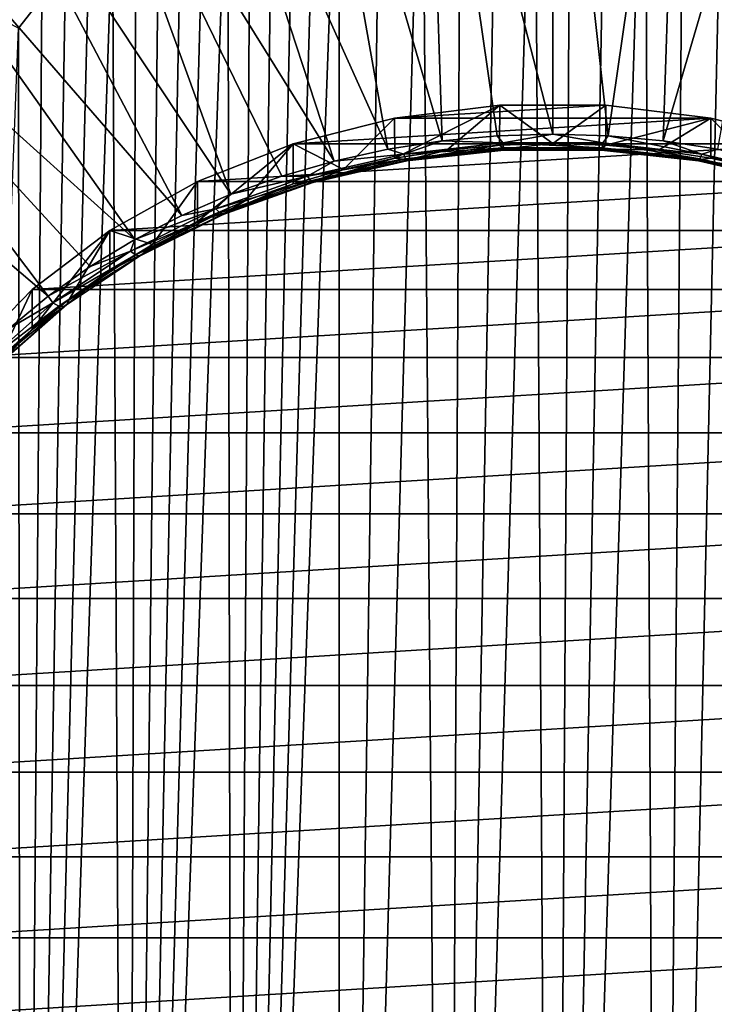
# Model space of a CAD drawing. Header units: metres. Extents: x -109 to 109, y -315 to 32.
# Tile 248 of 256: x 72.75 to 77.64, y -47.58 to -40.65. Entities that reach past the tile are written whole.
import ezdxf

# ---------------------------------------------------------------- set-up
doc = ezdxf.new("R2010")
doc.units = ezdxf.units.M
doc.layers.add('solid_K244242000C74_AAA', color=7, linetype='CONTINUOUS')

msp = doc.modelspace()

# ---------------------------------------------------------------- linework, layer by layer
at = {"layer": 'solid_K244242000C74_AAA'}
for points in [[(75.721832, -41.500416, 68.269394), (75.607384, -37.982529, 70.045349), (74.723358, -38.089943, 69.970139)], [(76.499969, -41.452644, 68.302849), (76.5, -37.946606, 70.070503), (75.607384, -37.982529, 70.045349)], [(76.10981, -41.464607, 68.294472), (76.499969, -41.452644, 68.302849), (75.607384, -37.982529, 70.045349)], [(75.721832, -41.500416, 68.269394), (76.10981, -41.464607, 68.294472), (75.607384, -37.982529, 70.045349)], [(76.499969, -41.452644, 68.302849), (76.890121, -41.464603, 68.294472), (76.5, -37.946606, 70.070503)], [(76.890121, -41.464603, 68.294472), (77.392616, -37.982529, 70.045349), (76.5, -37.946606, 70.070503)], [(76.890121, -41.464603, 68.294472), (77.278099, -41.500408, 68.269402), (77.392616, -37.982529, 70.045349)], [(77.278099, -41.500408, 68.269402), (78.276642, -38.089943, 69.970139), (77.392616, -37.982529, 70.045349)], [(75.338211, -41.559879, 68.22776), (74.723358, -38.089943, 69.970139), (73.856453, -38.267822, 69.845589)], [(75.338211, -41.559879, 68.22776), (75.721832, -41.500416, 68.269394), (74.723358, -38.089943, 69.970139)], [(77.278099, -41.500408, 68.269402), (77.661728, -41.559864, 68.227768), (78.276642, -38.089943, 69.970139)], [(74.961082, -41.642654, 68.1698), (73.856453, -38.267822, 69.845589), (73.014999, -38.51445, 69.672897)], [(74.961082, -41.642654, 68.1698), (75.338211, -41.559879, 68.22776), (73.856453, -38.267822, 69.845589)], [(75.749474, -59.213055, 49.263065), (76.115631, -38.366768, 21.618298), (76.372643, -38.345451, 21.596083)], [(76.499825, -59.209064, 49.283783), (75.749474, -59.213055, 49.263065), (76.372643, -38.345451, 21.596083)], [(75.749474, -59.213055, 49.263065), (75.852356, -38.410755, 21.664127), (76.115631, -38.366768, 21.618298)], [(76.499825, -59.209064, 49.283783), (76.372643, -38.345451, 21.596083), (76.627541, -38.345459, 21.59609)], [(76.499825, -59.209064, 49.283783), (76.627541, -38.345459, 21.59609), (76.884544, -38.366787, 21.61832)], [(76.499825, -59.209064, 49.283783), (76.884544, -38.366787, 21.61832), (77.147812, -38.410789, 21.664164)], [(75.749474, -59.213055, 49.263065), (75.57856, -38.48027, 21.736528), (75.852356, -38.410755, 21.664127)], [(77.250183, -59.213051, 49.263084), (76.499825, -59.209064, 49.283783), (77.147812, -38.410789, 21.664164)], [(77.250183, -59.213051, 49.263084), (77.147812, -38.410789, 21.664164), (77.4216, -38.480316, 21.736578)], [(74.234711, -41.876183, 68.006279), (73.014999, -38.51445, 69.672897), (72.207108, -38.82745, 69.453728)], [(74.59256, -41.748287, 68.095833), (74.961082, -41.642654, 68.1698), (73.014999, -38.51445, 69.672897)], [(74.234711, -41.876183, 68.006279), (74.59256, -41.748287, 68.095833), (73.014999, -38.51445, 69.672897)], [(74.999443, -59.224941, 49.200741), (75.292801, -38.579205, 21.839691), (75.57856, -38.48027, 21.736528)], [(75.749474, -59.213055, 49.263065), (74.999443, -59.224941, 49.200741), (75.57856, -38.48027, 21.736528)], [(77.250183, -59.213051, 49.263084), (77.4216, -38.480316, 21.736578), (77.707344, -38.579262, 21.83975)], [(74.999443, -59.224941, 49.200741), (74.995384, -38.710777, 21.976963), (75.292801, -38.579205, 21.839691)], [(78.000259, -59.224934, 49.200775), (77.250183, -59.213051, 49.263084), (77.707344, -38.579262, 21.83975)], [(74.250511, -59.244797, 49.096718), (74.842529, -38.789589, 22.059153), (74.995384, -38.710777, 21.976963)], [(74.999443, -59.224941, 49.200741), (74.250511, -59.244797, 49.096718), (74.995384, -38.710777, 21.976963)], [(74.250511, -59.244797, 49.096718), (74.68779, -38.877655, 22.151121), (74.842529, -38.789589, 22.059153)], [(73.889526, -42.025631, 67.901642), (72.207108, -38.82745, 69.453728), (71.440559, -39.203812, 69.190201)], [(73.889526, -42.025631, 67.901642), (74.234711, -41.876183, 68.006279), (72.207108, -38.82745, 69.453728)], [(74.250511, -59.244797, 49.096718), (74.531067, -38.974953, 22.252735), (74.68779, -38.877655, 22.151121)], [(74.250511, -59.244797, 49.096718), (74.372749, -39.081696, 22.364262), (74.531067, -38.974953, 22.252735)], [(74.250511, -59.244797, 49.096718), (74.213303, -39.198086, 22.485983), (74.372749, -39.081696, 22.364262)], [(73.558937, -42.195789, 67.782494), (71.440559, -39.203812, 69.190201), (70.72274, -39.639904, 68.884842)], [(73.558937, -42.195789, 67.782494), (73.889526, -42.025631, 67.901642), (71.440559, -39.203812, 69.190201)], [(73.502701, -59.272499, 48.950386), (74.052574, -39.3241, 22.617783), (74.213303, -39.198086, 22.485983)], [(74.250511, -59.244797, 49.096718), (73.502701, -59.272499, 48.950386), (74.213303, -39.198086, 22.485983)], [(73.502701, -59.272499, 48.950386), (73.8909, -39.460213, 22.760298), (74.052574, -39.3241, 22.617783)], [(73.502701, -59.272499, 48.950386), (73.728287, -39.606373, 22.91341), (73.8909, -39.460213, 22.760298)], [(72.948868, -42.594326, 67.503433), (70.72274, -39.639904, 68.884842), (70.060555, -40.131535, 68.540604)], [(73.244797, -42.385708, 67.649506), (73.558937, -42.195789, 67.782494), (70.72274, -39.639904, 68.884842)], [(72.948868, -42.594326, 67.503433), (73.244797, -42.385708, 67.649506), (70.72274, -39.639904, 68.884842)], [(73.502701, -59.272499, 48.950386), (73.564827, -39.762859, 23.077467), (73.728287, -39.606373, 22.91341)], [(73.502701, -59.272499, 48.950386), (73.400711, -39.930016, 23.25292), (73.564827, -39.762859, 23.077467)], [(72.757027, -59.308094, 48.761406), (73.235886, -40.107738, 23.439583), (73.400711, -39.930016, 23.25292)], [(73.502701, -59.272499, 48.950386), (72.757027, -59.308094, 48.761406), (73.400711, -39.930016, 23.25292)], [(72.672791, -42.820473, 67.345085), (72.948868, -42.594326, 67.503433), (70.060555, -40.131535, 68.540604)], [(72.757027, -59.308094, 48.761406), (73.070488, -40.296619, 23.638231), (73.235886, -40.107738, 23.439583)], [(72.757027, -59.308094, 48.761406), (72.904541, -40.496616, 23.848772), (73.070488, -40.296619, 23.638231)], [(72.505074, -40.586399, 23.871157), (72.904541, -40.496616, 23.848772), (72.738091, -40.70805, 24.071606)], [(72.757027, -59.308094, 48.761406), (72.738091, -40.70805, 24.071606), (72.904541, -40.496616, 23.848772)], [(72.757027, -59.308094, 48.761406), (72.013756, -59.351467, 48.528896), (72.738091, -40.70805, 24.071606)], [(75.387154, -41.340744, 67.539261), (77.612846, -41.340744, 67.539261), (76.873634, -41.249466, 67.603172)], [(75.387154, -41.340744, 67.539261), (76.873634, -41.249466, 67.603172), (76.126366, -41.249466, 67.603172)], [(75.387375, -41.622189, 67.941315), (75.387154, -41.340744, 67.539261), (76.126366, -41.249466, 67.603172)], [(75.754768, -41.565243, 67.981186), (75.387375, -41.622189, 67.941315), (76.126366, -41.249466, 67.603172)], [(76.126328, -41.530949, 68.005196), (75.754768, -41.565243, 67.981186), (76.126366, -41.249466, 67.603172)], [(76.499977, -41.519493, 68.013214), (76.126328, -41.530949, 68.005196), (76.126366, -41.249466, 67.603172)], [(76.499977, -41.519493, 68.013214), (76.126366, -41.249466, 67.603172), (76.873634, -41.249466, 67.603172)], [(76.873627, -41.530945, 68.005196), (76.499977, -41.519493, 68.013214), (76.873634, -41.249466, 67.603172)], [(76.873627, -41.530945, 68.005196), (76.873634, -41.249466, 67.603172), (77.612846, -41.340744, 67.539261)], [(74.673553, -41.521049, 67.41301), (78.326447, -41.521049, 67.41301), (77.612846, -41.340744, 67.539261)], [(74.673553, -41.521049, 67.41301), (77.612846, -41.340744, 67.539261), (75.387154, -41.340744, 67.539261)], [(75.026207, -41.701462, 67.885803), (74.673553, -41.521049, 67.41301), (75.387154, -41.340744, 67.539261)], [(75.387375, -41.622189, 67.941315), (75.026207, -41.701462, 67.885803), (75.387154, -41.340744, 67.539261)], [(77.245186, -41.565239, 67.981186), (76.873627, -41.530945, 68.005196), (77.612846, -41.340744, 67.539261)], [(77.612579, -41.622181, 67.941315), (77.245186, -41.565239, 67.981186), (77.612846, -41.340744, 67.539261)], [(77.973747, -41.70145, 67.885811), (77.612579, -41.622181, 67.941315), (77.612846, -41.340744, 67.539261)], [(77.973747, -41.70145, 67.885811), (77.612846, -41.340744, 67.539261), (78.326447, -41.521049, 67.41301)], [(75.451324, -41.593082, 68.199387), (75.721832, -41.500416, 68.269394), (75.338211, -41.559879, 68.22776)], [(75.451324, -41.593082, 68.199387), (76.148254, -41.514614, 68.254333), (75.721832, -41.500416, 68.269394)], [(76.152458, -41.550064, 68.197906), (76.148254, -41.514614, 68.254333), (75.451324, -41.593082, 68.199387)], [(76.148254, -41.514614, 68.254333), (76.10981, -41.464607, 68.294472), (75.721832, -41.500416, 68.269394)], [(76.148254, -41.514614, 68.254333), (76.499969, -41.452644, 68.302849), (76.10981, -41.464607, 68.294472)], [(76.158035, -41.557621, 68.066582), (76.126328, -41.530949, 68.005196), (76.499977, -41.519493, 68.013214)], [(76.148254, -41.514614, 68.254333), (76.851746, -41.514614, 68.254333), (76.499969, -41.452644, 68.302849)], [(76.847542, -41.550064, 68.197906), (76.851746, -41.514614, 68.254333), (76.148254, -41.514614, 68.254333)], [(76.152458, -41.550064, 68.197906), (76.847542, -41.550064, 68.197906), (76.148254, -41.514614, 68.254333)], [(76.158035, -41.557621, 68.066582), (76.499977, -41.519493, 68.013214), (76.841965, -41.557621, 68.066582)], [(76.851746, -41.514614, 68.254333), (76.890121, -41.464603, 68.294472), (76.499969, -41.452644, 68.302849)], [(76.841965, -41.557621, 68.066582), (76.499977, -41.519493, 68.013214), (76.873627, -41.530945, 68.005196)], [(76.847542, -41.550064, 68.197906), (77.536156, -41.627594, 68.143623), (76.851746, -41.514614, 68.254333)], [(76.851746, -41.514614, 68.254333), (77.548676, -41.593082, 68.199387), (76.890121, -41.464603, 68.294472)], [(77.536156, -41.627594, 68.143623), (77.548676, -41.593082, 68.199387), (76.851746, -41.514614, 68.254333)], [(77.548676, -41.593082, 68.199387), (77.278099, -41.500408, 68.269402), (76.890121, -41.464603, 68.294472)], [(77.548676, -41.593082, 68.199387), (77.661728, -41.559864, 68.227768), (77.278099, -41.500408, 68.269402)], [(73.999985, -42.06823, 67.62899), (73.999992, -41.786739, 67.226974), (74.673553, -41.521049, 67.41301)], [(74.330566, -41.925106, 67.729202), (73.999985, -42.06823, 67.62899), (74.673553, -41.521049, 67.41301)], [(73.999992, -41.786739, 67.226974), (79.000008, -41.786739, 67.226974), (78.326447, -41.521049, 67.41301)], [(73.999992, -41.786739, 67.226974), (78.326447, -41.521049, 67.41301), (74.673553, -41.521049, 67.41301)], [(74.673279, -41.802624, 67.814964), (74.330566, -41.925106, 67.729202), (74.673553, -41.521049, 67.41301)], [(75.026207, -41.701462, 67.885803), (74.673279, -41.802624, 67.814964), (74.673553, -41.521049, 67.41301)], [(75.451324, -41.593082, 68.199387), (75.338211, -41.559879, 68.22776), (74.961082, -41.642654, 68.1698)], [(75.480469, -41.633907, 68.013161), (75.387375, -41.622189, 67.941315), (75.754768, -41.565243, 67.981186)], [(75.463844, -41.627594, 68.143623), (76.152458, -41.550064, 68.197906), (75.451324, -41.593082, 68.199387)], [(76.155838, -41.564953, 68.132912), (76.152458, -41.550064, 68.197906), (75.463844, -41.627594, 68.143623)], [(75.473938, -41.641727, 68.079147), (76.155838, -41.564953, 68.132912), (75.463844, -41.627594, 68.143623)], [(76.158035, -41.557621, 68.066582), (76.155838, -41.564953, 68.132912), (75.473938, -41.641727, 68.079147)], [(75.480469, -41.633907, 68.013161), (76.158035, -41.557621, 68.066582), (75.473938, -41.641727, 68.079147)], [(75.480469, -41.633907, 68.013161), (75.754768, -41.565243, 67.981186), (76.126328, -41.530949, 68.005196)], [(75.480469, -41.633907, 68.013161), (76.126328, -41.530949, 68.005196), (76.158035, -41.557621, 68.066582)], [(76.844162, -41.564953, 68.132912), (76.847542, -41.550064, 68.197906), (76.152458, -41.550064, 68.197906)], [(76.155838, -41.564953, 68.132912), (76.844162, -41.564953, 68.132912), (76.152458, -41.550064, 68.197906)], [(76.841965, -41.557621, 68.066582), (76.844162, -41.564953, 68.132912), (76.155838, -41.564953, 68.132912)], [(76.158035, -41.557621, 68.066582), (76.841965, -41.557621, 68.066582), (76.155838, -41.564953, 68.132912)], [(76.841965, -41.557621, 68.066582), (76.873627, -41.530945, 68.005196), (77.245186, -41.565239, 67.981186)], [(76.841965, -41.557621, 68.066582), (77.245186, -41.565239, 67.981186), (77.519531, -41.633907, 68.013161)], [(76.841965, -41.557621, 68.066582), (77.519531, -41.633907, 68.013161), (76.844162, -41.564953, 68.132912)], [(76.844162, -41.564953, 68.132912), (77.526062, -41.641727, 68.079147), (76.847542, -41.550064, 68.197906)], [(77.519531, -41.633907, 68.013161), (77.526062, -41.641727, 68.079147), (76.844162, -41.564953, 68.132912)], [(77.526062, -41.641727, 68.079147), (77.536156, -41.627594, 68.143623), (76.847542, -41.550064, 68.197906)], [(77.519531, -41.633907, 68.013161), (77.245186, -41.565239, 67.981186), (77.612579, -41.622181, 67.941315)], [(77.548676, -41.593082, 68.199387), (78.226074, -41.748554, 68.09053), (77.661728, -41.559864, 68.227768)], [(74.773926, -41.748554, 68.09053), (74.961082, -41.642654, 68.1698), (74.59256, -41.748287, 68.095833)], [(74.773926, -41.748554, 68.09053), (75.451324, -41.593082, 68.199387), (74.961082, -41.642654, 68.1698)], [(75.463844, -41.627594, 68.143623), (75.451324, -41.593082, 68.199387), (74.773926, -41.748554, 68.09053)], [(74.794533, -41.781212, 68.036057), (75.463844, -41.627594, 68.143623), (74.773926, -41.748554, 68.09053)], [(75.473938, -41.641727, 68.079147), (75.463844, -41.627594, 68.143623), (74.794533, -41.781212, 68.036057)], [(74.811142, -41.793846, 67.972633), (75.473938, -41.641727, 68.079147), (74.794533, -41.781212, 68.036057)], [(75.480469, -41.633907, 68.013161), (75.473938, -41.641727, 68.079147), (74.811142, -41.793846, 67.972633)], [(74.821899, -41.785061, 67.907326), (75.480469, -41.633907, 68.013161), (74.811142, -41.793846, 67.972633)], [(74.821899, -41.785061, 67.907326), (75.026207, -41.701462, 67.885803), (75.387375, -41.622189, 67.941315)], [(74.821899, -41.785061, 67.907326), (75.387375, -41.622189, 67.941315), (75.480469, -41.633907, 68.013161)], [(77.519531, -41.633907, 68.013161), (77.612579, -41.622181, 67.941315), (77.973747, -41.70145, 67.885811)], [(77.519531, -41.633907, 68.013161), (77.973747, -41.70145, 67.885811), (78.178101, -41.785061, 67.907326)], [(77.519531, -41.633907, 68.013161), (78.178101, -41.785061, 67.907326), (77.526062, -41.641727, 68.079147)], [(77.526062, -41.641727, 68.079147), (78.188858, -41.793846, 67.972633), (77.536156, -41.627594, 68.143623)], [(78.178101, -41.785061, 67.907326), (78.188858, -41.793846, 67.972633), (77.526062, -41.641727, 68.079147)], [(77.536156, -41.627594, 68.143623), (78.205467, -41.781212, 68.036057), (77.548676, -41.593082, 68.199387)], [(78.188858, -41.793846, 67.972633), (78.205467, -41.781212, 68.036057), (77.536156, -41.627594, 68.143623)], [(78.205467, -41.781212, 68.036057), (78.226074, -41.748554, 68.09053), (77.548676, -41.593082, 68.199387)], [(74.821899, -41.785061, 67.907326), (74.673279, -41.802624, 67.814964), (75.026207, -41.701462, 67.885803)], [(73.382545, -42.131603, 66.985497), (79.617455, -42.131603, 66.985497), (79.000008, -41.786739, 67.226974)], [(73.382545, -42.131603, 66.985497), (79.000008, -41.786739, 67.226974), (73.999992, -41.786739, 67.226974)], [(73.683388, -42.231186, 67.514885), (73.382545, -42.131603, 66.985497), (73.999992, -41.786739, 67.226974)], [(73.999985, -42.06823, 67.62899), (73.683388, -42.231186, 67.514885), (73.999992, -41.786739, 67.226974)], [(74.128677, -41.978138, 67.929771), (74.773926, -41.748554, 68.09053), (74.234711, -41.876183, 68.006279)], [(74.794533, -41.781212, 68.036057), (74.773926, -41.748554, 68.09053), (74.128677, -41.978138, 67.929771)], [(74.156998, -42.008053, 67.87722), (74.794533, -41.781212, 68.036057), (74.128677, -41.978138, 67.929771)], [(74.811142, -41.793846, 67.972633), (74.794533, -41.781212, 68.036057), (74.156998, -42.008053, 67.87722)], [(74.17981, -42.018482, 67.815346), (74.811142, -41.793846, 67.972633), (74.156998, -42.008053, 67.87722)], [(74.821899, -41.785061, 67.907326), (74.811142, -41.793846, 67.972633), (74.17981, -42.018482, 67.815346)], [(74.194588, -42.008263, 67.751038), (74.821899, -41.785061, 67.907326), (74.17981, -42.018482, 67.815346)], [(74.194588, -42.008263, 67.751038), (74.673279, -41.802624, 67.814964), (74.821899, -41.785061, 67.907326)], [(74.773926, -41.748554, 68.09053), (74.59256, -41.748287, 68.095833), (74.234711, -41.876183, 68.006279)], [(74.194588, -42.008263, 67.751038), (74.330566, -41.925106, 67.729202), (74.673279, -41.802624, 67.814964)], [(74.128677, -41.978138, 67.929771), (74.234711, -41.876183, 68.006279), (73.889526, -42.025631, 67.901642)], [(74.194588, -42.008263, 67.751038), (73.999985, -42.06823, 67.62899), (74.330566, -41.925106, 67.729202)], [(73.527611, -42.277554, 67.720116), (74.128677, -41.978138, 67.929771), (73.558937, -42.195789, 67.782494)], [(74.156998, -42.008053, 67.87722), (74.128677, -41.978138, 67.929771), (73.527611, -42.277554, 67.720116)], [(74.128677, -41.978138, 67.929771), (73.889526, -42.025631, 67.901642), (73.558937, -42.195789, 67.782494)], [(73.563103, -42.303894, 67.670067), (74.156998, -42.008053, 67.87722), (73.527611, -42.277554, 67.720116)], [(74.17981, -42.018482, 67.815346), (74.156998, -42.008053, 67.87722), (73.563103, -42.303894, 67.670067)], [(73.591705, -42.31144, 67.610207), (74.17981, -42.018482, 67.815346), (73.563103, -42.303894, 67.670067)], [(74.194588, -42.008263, 67.751038), (74.17981, -42.018482, 67.815346), (73.591705, -42.31144, 67.610207)], [(73.610222, -42.299358, 67.547211), (74.194588, -42.008263, 67.751038), (73.591705, -42.31144, 67.610207)], [(73.610222, -42.299358, 67.547211), (73.999985, -42.06823, 67.62899), (74.194588, -42.008263, 67.751038)], [(73.610222, -42.299358, 67.547211), (73.683388, -42.231186, 67.514885), (73.999985, -42.06823, 67.62899)], [(72.834618, -42.548058, 66.693886), (80.165382, -42.548058, 66.693886), (79.617455, -42.131603, 66.985497)], [(72.834618, -42.548058, 66.693886), (79.617455, -42.131603, 66.985497), (73.382545, -42.131603, 66.985497)], [(72.834732, -42.829437, 67.095985), (72.834618, -42.548058, 66.693886), (73.382545, -42.131603, 66.985497)], [(73.099129, -42.612858, 67.247635), (72.834732, -42.829437, 67.095985), (73.382545, -42.131603, 66.985497)], [(73.382538, -42.413067, 67.387527), (73.099129, -42.612858, 67.247635), (73.382545, -42.131603, 66.985497)], [(73.683388, -42.231186, 67.514885), (73.382538, -42.413067, 67.387527), (73.382545, -42.131603, 66.985497)], [(73.527611, -42.277554, 67.720116), (73.558937, -42.195789, 67.782494), (73.244797, -42.385708, 67.649506)], [(73.527611, -42.277554, 67.720116), (73.244797, -42.385708, 67.649506), (72.948868, -42.594326, 67.503433)], [(72.981911, -42.641228, 67.465469), (73.527611, -42.277554, 67.720116), (72.948868, -42.594326, 67.503433)], [(73.563103, -42.303894, 67.670067), (73.527611, -42.277554, 67.720116), (72.981911, -42.641228, 67.465469)], [(73.610222, -42.299358, 67.547211), (73.382538, -42.413067, 67.387527), (73.683388, -42.231186, 67.514885)], [(73.023918, -42.663223, 67.418465), (73.563103, -42.303894, 67.670067), (72.981911, -42.641228, 67.465469)], [(73.591705, -42.31144, 67.610207), (73.563103, -42.303894, 67.670067), (73.023918, -42.663223, 67.418465)], [(73.05777, -42.667271, 67.361053), (73.591705, -42.31144, 67.610207), (73.023918, -42.663223, 67.418465)], [(73.610222, -42.299358, 67.547211), (73.591705, -42.31144, 67.610207), (73.05777, -42.667271, 67.361053)], [(73.079689, -42.65292, 67.299644), (73.610222, -42.299358, 67.547211), (73.05777, -42.667271, 67.361053)], [(73.079689, -42.65292, 67.299644), (73.382538, -42.413067, 67.387527), (73.610222, -42.299358, 67.547211)], [(73.079689, -42.65292, 67.299644), (73.099129, -42.612858, 67.247635), (73.382538, -42.413067, 67.387527)], [(72.368927, -43.026398, 66.358955), (80.631073, -43.026398, 66.358955), (80.165382, -42.548058, 66.693886)], [(72.368927, -43.026398, 66.358955), (80.165382, -42.548058, 66.693886), (72.834618, -42.548058, 66.693886)], [(72.590836, -43.061596, 66.933426), (72.368927, -43.026398, 66.358955), (72.834618, -42.548058, 66.693886)], [(72.834732, -42.829437, 67.095985), (72.590836, -43.061596, 66.933426), (72.834618, -42.548058, 66.693886)], [(72.981911, -42.641228, 67.465469), (72.948868, -42.594326, 67.503433), (72.672791, -42.820473, 67.345085)], [(73.079689, -42.65292, 67.299644), (72.834732, -42.829437, 67.095985), (73.099129, -42.612858, 67.247635)], [(72.50174, -43.062378, 67.170578), (72.981911, -42.641228, 67.465469), (72.672791, -42.820473, 67.345085)], [(73.023918, -42.663223, 67.418465), (72.981911, -42.641228, 67.465469), (72.50174, -43.062378, 67.170578)], [(72.549484, -43.079346, 67.12709), (73.023918, -42.663223, 67.418465), (72.50174, -43.062378, 67.170578)], [(73.05777, -42.667271, 67.361053), (73.023918, -42.663223, 67.418465), (72.549484, -43.079346, 67.12709)], [(72.587952, -43.079342, 67.072517), (73.05777, -42.667271, 67.361053), (72.549484, -43.079346, 67.12709)], [(73.079689, -42.65292, 67.299644), (73.05777, -42.667271, 67.361053), (72.587952, -43.079342, 67.072517)], [(72.612869, -43.06237, 67.012939), (73.079689, -42.65292, 67.299644), (72.587952, -43.079342, 67.072517)], [(72.612869, -43.06237, 67.012939), (72.834732, -42.829437, 67.095985), (73.079689, -42.65292, 67.299644)], [(72.612869, -43.06237, 67.012939), (72.590836, -43.061596, 66.933426), (72.834732, -42.829437, 67.095985)], [(71.995178, -43.556648, 65.987663), (81.004822, -43.556648, 65.987663), (80.631073, -43.026398, 66.358955)], [(71.995178, -43.556648, 65.987663), (80.631073, -43.026398, 66.358955), (72.368927, -43.026398, 66.358955)], [(71.722168, -44.126541, 65.588623), (81.277832, -44.126541, 65.588623), (81.004822, -43.556648, 65.987663)], [(71.722168, -44.126541, 65.588623), (81.004822, -43.556648, 65.987663), (71.995178, -43.556648, 65.987663)], [(71.555832, -44.723415, 65.170692), (81.444168, -44.723415, 65.170692), (81.277832, -44.126541, 65.588623)], [(71.555832, -44.723415, 65.170692), (81.277832, -44.126541, 65.588623), (71.722168, -44.126541, 65.588623)], [(71.5, -45.333759, 64.743317), (81.5, -45.333759, 64.743317), (81.444168, -44.723415, 65.170692)], [(71.5, -45.333759, 64.743317), (81.444168, -44.723415, 65.170692), (71.555832, -44.723415, 65.170692)], [(71.555832, -45.944107, 64.315948), (81.5, -45.333759, 64.743317), (71.5, -45.333759, 64.743317)], [(81.444168, -45.944107, 64.315948), (81.5, -45.333759, 64.743317), (71.555832, -45.944107, 64.315948)], [(81.444168, -45.944107, 64.315948), (71.555832, -45.944107, 64.315948), (71.722168, -46.540981, 63.898018)], [(81.444168, -45.944107, 64.315948), (71.722168, -46.540981, 63.898018), (81.277832, -46.540981, 63.898018)], [(81.277832, -46.540981, 63.898018), (71.722168, -46.540981, 63.898018), (71.995178, -47.11087, 63.498974)], [(81.277832, -46.540981, 63.898018), (71.995178, -47.11087, 63.498974), (81.004822, -47.11087, 63.498974)], [(81.004822, -47.11087, 63.498974), (71.995178, -47.11087, 63.498974), (72.368927, -47.641125, 63.127689)], [(81.004822, -47.11087, 63.498974), (72.368927, -47.641125, 63.127689), (80.631073, -47.641125, 63.127689)]]:
    msp.add_3dface(points, dxfattribs=at)

doc.saveas('drawing.dxf')
